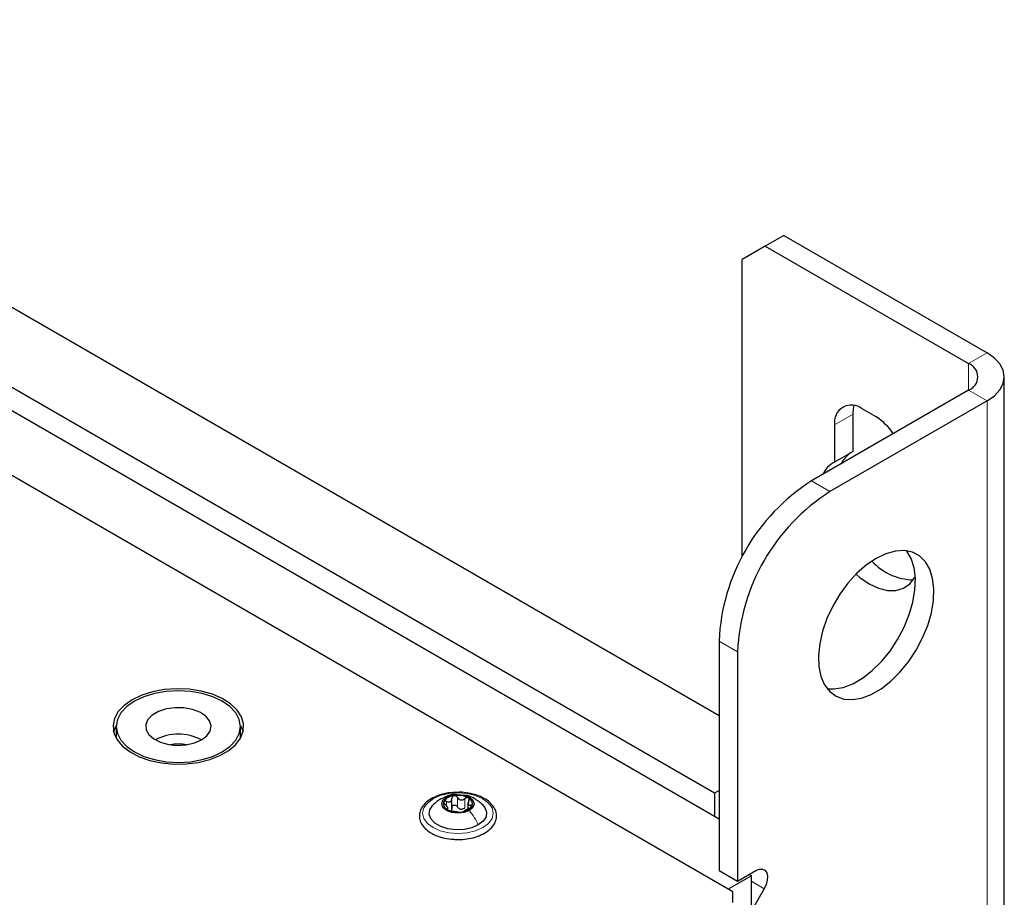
# Paper-space layout 'Blatt2' of a CAD drawing. Header units: millimetres. Extents: x 5 to 418, y 2 to 292.
# Tile 84 of 115: x 147 to 172, y 224 to 246. Entities that reach past the tile are written whole.
import ezdxf

# ---------------------------------------------------------------- set-up
doc = ezdxf.new("R2010")
doc.units = ezdxf.units.MM

psp = doc.layouts.new('Blatt2')

# ---------------------------------------------------------------- linework, layer by layer
at = {"color": 7, "linetype": 'Continuous', "lineweight": 25}
for p, q in [((164.718, 228.724), (112.745, 258.727)), ((165.071, 224.233), (107.088, 257.706)), ((164.6, 226.751), (110.977, 257.706)), ((110.306, 257.509), (164.718, 226.097)), ((166.368, 240.971), (165.896, 240.699)), ((166.368, 240.971), (171.553, 237.977)), ((165.896, 240.699), (165.307, 240.359)), ((165.896, 240.699), (171.082, 237.705)), ((165.307, 232.77), (165.307, 240.359)), ((171.992, 105.358), (171.992, 237.365)), ((171.082, 237.025), (167.075, 234.712)), ((171.553, 236.753), (167.546, 234.44)), ((168.725, 236.344), (168.371, 236.548)), ((168.135, 235.466), (168.135, 236.412)), ((167.664, 236.14), (167.664, 235.194)), ((168.135, 235.466), (167.664, 235.194)), ((164.718, 230.629), (164.718, 224.777)), ((165.189, 230.357), (165.189, 224.505)), ((149.346, 228.451), (149.346, 228.179)), ((152.512, 228.179), (152.512, 228.451)), ((149.346, 228.179), (149.347, 228.149)), ((152.511, 228.149), (152.512, 228.179)), ((164.718, 226.819), (164.6, 226.751)), ((164.6, 226.751), (164.6, 226.165)), ((157.906, 226.356), (157.906, 226.619)), ((158.315, 226.516), (158.315, 226.353)), ((157.803, 226.328), (157.803, 226.396)), ((164.718, 224.777), (165.189, 224.505)), ((165.189, 224.505), (165.66, 224.777)), ((165.543, 224.641), (164.953, 224.301)), ((165.484, 224.675), (165.543, 224.641)), ((165.543, 154.691), (165.543, 224.641)), ((165.071, 223.961), (165.071, 224.233)), ((165.869, 224.317), (165.543, 223.752))]:
    psp.add_line(p, q, dxfattribs=at)
at = {"color": 7, "linetype": 'Continuous', "lineweight": 18}
for p, q in [((171.082, 237.705), (171.553, 237.977)), ((171.082, 237.705), (171.082, 237.025)), ((171.082, 237.025), (171.553, 236.753)), ((171.553, 104.745), (171.553, 236.753)), ((168.135, 236.412), (167.664, 236.14)), ((167.075, 234.712), (167.546, 234.44)), ((165.189, 230.357), (164.718, 230.629)), ((157.771, 226.426), (157.771, 226.543)), ((158.047, 226.405), (158.047, 226.643)), ((158.232, 226.376), (158.232, 226.614)), ((157.783, 226.333), (157.783, 226.355)), ((158.384, 226.387), (158.384, 226.448)), ((165.543, 224.505), (165.869, 224.317))]:
    psp.add_line(p, q, dxfattribs=at)
at = {"color": 7, "linetype": 'Continuous', "lineweight": 25, "flags": 128}
for points in [[(171.553, 236.753), (171.739, 236.884), (171.878, 237.034), (171.963, 237.196), (171.992, 237.365), (171.963, 237.534), (171.878, 237.697), (171.739, 237.846), (171.553, 237.977)], [(168.135, 236.412), (168.149, 236.564), (168.166, 236.632)], [(168.725, 232.738), (168.476, 232.57), (168.234, 232.358), (168.006, 232.108), (167.799, 231.827), (167.619, 231.523), (167.47, 231.205), (167.358, 230.883), (167.284, 230.564), (167.253, 230.26), (167.263, 229.978), (167.316, 229.726), (167.409, 229.512), (167.54, 229.342), (167.705, 229.221), (167.9, 229.152), (168.118, 229.137), (168.353, 229.177), (168.6, 229.27), (168.849, 229.414), (169.096, 229.605), (169.331, 229.838), (169.549, 230.104), (169.744, 230.398), (169.909, 230.71), (170.04, 231.031), (170.133, 231.352), (170.186, 231.665), (170.196, 231.959), (170.165, 232.227), (170.091, 232.461), (169.979, 232.653), (169.83, 232.8), (169.65, 232.895), (169.443, 232.937), (169.215, 232.925), (168.973, 232.858), (168.725, 232.738)], [(167.474, 229.416), (167.646, 229.409), (167.882, 229.449), (168.128, 229.542), (168.378, 229.687), (168.624, 229.878), (168.86, 230.11), (169.078, 230.376), (169.272, 230.67), (169.438, 230.982), (169.569, 231.303), (169.662, 231.625), (169.714, 231.937), (169.725, 232.231), (169.693, 232.499), (169.62, 232.733), (169.508, 232.926), (169.503, 232.931)], [(168.212, 232.336), (168.311, 232.254), (168.548, 232.091), (168.785, 231.98), (169.014, 231.922), (169.227, 231.921), (169.418, 231.976), (169.579, 232.086), (169.705, 232.246), (169.723, 232.277)], [(149.75, 229.132), (149.549, 228.991), (149.397, 228.83), (149.3, 228.656), (149.263, 228.474), (149.285, 228.292), (149.367, 228.115), (149.506, 227.951), (149.696, 227.804), (149.93, 227.681), (150.201, 227.586), (150.498, 227.522), (150.81, 227.492), (151.127, 227.496), (151.436, 227.535), (151.728, 227.607), (151.99, 227.709), (152.214, 227.839), (152.392, 227.99), (152.517, 228.158), (152.584, 228.337), (152.591, 228.52), (152.539, 228.7), (152.428, 228.872), (152.263, 229.028), (152.05, 229.163), (151.796, 229.273), (151.511, 229.353), (151.205, 229.4), (150.889, 229.413), (150.575, 229.392), (150.273, 229.336), (149.995, 229.248), (149.75, 229.132)], [(152.049, 227.805), (152.245, 227.944), (152.392, 228.102), (152.482, 228.273), (152.512, 228.451), (152.482, 228.63), (152.392, 228.801), (152.245, 228.959), (152.049, 229.098), (151.809, 229.211), (151.535, 229.296), (151.238, 229.348), (150.929, 229.365), (150.62, 229.348), (150.323, 229.296), (150.049, 229.211), (149.809, 229.098), (149.613, 228.959), (149.466, 228.801), (149.376, 228.63), (149.346, 228.451), (149.376, 228.273), (149.466, 228.102), (149.613, 227.944), (149.809, 227.805), (150.049, 227.691), (150.323, 227.607), (150.62, 227.555), (150.929, 227.537), (151.238, 227.555), (151.535, 227.607), (151.809, 227.691), (152.049, 227.805)], [(151.518, 228.111), (151.655, 228.216), (151.739, 228.337), (151.762, 228.468), (151.723, 228.597), (151.626, 228.715), (151.477, 228.814), (151.287, 228.886), (151.071, 228.925), (150.844, 228.93), (150.623, 228.899), (150.425, 228.835), (150.265, 228.742), (150.154, 228.628), (150.1, 228.501), (150.108, 228.37), (150.176, 228.245), (150.301, 228.135), (150.472, 228.049), (150.677, 227.993), (150.901, 227.971), (151.126, 227.984), (151.337, 228.032), (151.518, 228.111)], [(149.279, 228.315), (149.341, 228.472), (149.347, 228.481)], [(152.511, 228.481), (152.573, 228.339), (152.579, 228.315)], [(158.351, 226.31), (158.217, 226.258), (158.059, 226.24), (157.901, 226.258), (157.767, 226.31), (157.678, 226.387), (157.646, 226.478), (157.678, 226.57), (157.767, 226.647)], [(157.767, 226.647), (157.901, 226.698), (158.059, 226.717), (158.217, 226.698), (158.351, 226.647), (158.44, 226.57), (158.471, 226.478), (158.44, 226.387), (158.351, 226.31)], [(158.578, 225.941), (158.41, 225.869), (158.215, 225.827), (158.007, 225.818), (157.803, 225.844), (157.62, 225.901), (157.472, 225.987), (157.372, 226.092), (157.328, 226.21), (157.342, 226.33), (157.415, 226.443), (157.42, 226.448)], [(158.689, 226.457), (158.746, 226.388), (158.79, 226.27), (158.776, 226.15), (158.703, 226.037), (158.578, 225.941)], [(165.66, 224.777), (165.746, 224.812), (165.824, 224.815), (165.888, 224.785), (165.933, 224.725), (165.954, 224.64), (165.949, 224.538), (165.92, 224.427), (165.869, 224.317)]]:
    psp.add_lwpolyline(points, dxfattribs=at)
at = {"color": 7, "linetype": 'Continuous', "lineweight": 18, "flags": 128}
psp.add_lwpolyline([(157.423, 226.608), (157.609, 226.69), (157.826, 226.742), (158.059, 226.76), (158.292, 226.742), (158.509, 226.69), (158.695, 226.608), (158.838, 226.5), (158.928, 226.375), (158.959, 226.24), (158.928, 226.106), (158.838, 225.98), (158.695, 225.873), (158.509, 225.79), (158.292, 225.738), (158.059, 225.721), (157.826, 225.738), (157.609, 225.79), (157.423, 225.873), (157.28, 225.98), (157.19, 226.106), (157.159, 226.24), (157.19, 226.375), (157.28, 226.5), (157.423, 226.608)], dxfattribs=at)
at = {"color": 7, "linetype": 'Continuous', "lineweight": 25}
for centre, radius, start, end in [((170.952, 237.365), 0.364, 290.7834, 69.2166), ((168.095, 236.21), 0.437, 50.7967, 189.214), ((167.984, 235.149), 1.406, 33.1023, 58.2158), ((168.471, 234.847), 0.706, 124.5094, 154.6115), ((167.987, 234.582), 0.692, 117.8802, 154.7213), ((169.815, 230.408), 5.102, 122.4871, 177.5129), ((170.287, 230.136), 5.102, 122.4873, 177.5127), ((169.708, 233.67), 1.481, 222.4461, 268.4947), ((150.929, 226.998), 1.259, 62.1017, 117.8983), ((150.929, 226.801), 1.202, 80.1124, 99.8876), ((157.852, 226.48), 0.165, 160.539, 249.2579), ((157.982, 226.346), 0.342, 93.4335, 146.5611), ((158.06, 226.12), 0.576, 62.6428, 99.7711), ((158.266, 226.477), 0.165, 340.539, 69.2579), ((158.058, 226.837), 0.576, 242.6428, 279.7711), ((158.162, 226.551), 0.211, 254.2708, 268.1431), ((158.136, 226.611), 0.342, 273.4335, 326.5611)]:
    psp.add_arc(centre, radius, start, end, dxfattribs=at)
for points, knots in [([(158.075, 226.773), (158.008, 226.772), (157.865, 226.77), (157.655, 226.728), (157.457, 226.658), (157.289, 226.56), (157.162, 226.437), (157.086, 226.296), (157.067, 226.146), (157.105, 226.004), (157.19, 225.876), (157.29, 225.788), (157.362, 225.744), (157.381, 225.733)], [0, 0, 0, 0, 0.086679, 0.18602, 0.285774, 0.386232, 0.487425, 0.587594, 0.683756, 0.776289, 0.868666, 0.964239, 1, 1, 1, 1]), ([(157.984, 225.575), (158.028, 225.572), (158.148, 225.566), (158.344, 225.59), (158.555, 225.643), (158.741, 225.727), (158.892, 225.837), (158.997, 225.969), (159.048, 226.116), (159.04, 226.264), (158.981, 226.4), (158.875, 226.521), (158.728, 226.624), (158.542, 226.706), (158.33, 226.756), (158.169, 226.778), (158.084, 226.774), (158.075, 226.773)], [0, 0, 0, 0, 0.043178, 0.116961, 0.19094, 0.26533, 0.340301, 0.415461, 0.48884, 0.558844, 0.627333, 0.696902, 0.76915, 0.842962, 0.916921, 0.990714, 1, 1, 1, 1]), ([(157.62, 226.604), (157.586, 226.582), (157.514, 226.537), (157.451, 226.478), (157.418, 226.446)], [0, 0, 0, 0, 0.4735862, 1, 1, 1, 1]), ([(158.036, 226.713), (158.02, 226.715), (157.942, 226.725), (157.808, 226.691), (157.704, 226.641), (157.654, 226.618)], [0, 0, 0, 0, 0.12537, 0.585999, 1, 1, 1, 1]), ([(157.697, 226.534), (157.695, 226.529), (157.693, 226.518), (157.7, 226.499), (157.714, 226.479), (157.727, 226.468), (157.734, 226.462)], [0, 0, 0, 0, 0.249857, 0.499466, 0.749011, 1, 1, 1, 1]), ([(157.771, 226.543), (157.764, 226.546), (157.748, 226.552), (157.725, 226.553), (157.706, 226.548), (157.7, 226.539), (157.697, 226.534)], [0, 0, 0, 0, 0.249807, 0.500055, 0.750309, 1, 1, 1, 1]), ([(157.771, 226.543), (157.788, 226.537), (157.814, 226.528), (157.846, 226.53), (157.869, 226.538), (157.886, 226.553), (157.903, 226.58), (157.905, 226.605), (157.906, 226.621)], [0, 0, 0, 0, 0.2491679, 0.3743031, 0.4989033, 0.6239875, 0.7497462, 1, 1, 1, 1]), ([(157.962, 226.688), (157.954, 226.685), (157.937, 226.681), (157.919, 226.665), (157.908, 226.644), (157.907, 226.629), (157.906, 226.621)], [0, 0, 0, 0, 0.250033, 0.499632, 0.749228, 1, 1, 1, 1]), ([(158.047, 226.643), (158.043, 226.65), (158.034, 226.664), (158.013, 226.679), (157.988, 226.689), (157.971, 226.688), (157.962, 226.688)], [0, 0, 0, 0, 0.249815, 0.499908, 0.75012, 1, 1, 1, 1]), ([(158.047, 226.643), (158.057, 226.628), (158.071, 226.606), (158.102, 226.587), (158.128, 226.578), (158.156, 226.578), (158.193, 226.587), (158.216, 226.603), (158.232, 226.614)], [0, 0, 0, 0, 0.249199, 0.374336, 0.49893, 0.624007, 0.749759, 1, 1, 1, 1]), ([(158.694, 226.452), (158.625, 226.51), (158.504, 226.61), (158.338, 226.688), (158.25, 226.694), (158.228, 226.695)], [0, 0, 0, 0, 0.507466, 0.877443, 1, 1, 1, 1]), ([(158.324, 226.632), (158.317, 226.634), (158.304, 226.64), (158.278, 226.638), (158.253, 226.63), (158.239, 226.62), (158.232, 226.614)], [0, 0, 0, 0, 0.249991, 0.499611, 0.749127, 1, 1, 1, 1]), ([(158.335, 226.555), (158.328, 226.539), (158.316, 226.516), (158.315, 226.487), (158.319, 226.469), (158.329, 226.456), (158.349, 226.445), (158.37, 226.447), (158.384, 226.448)], [0, 0, 0, 0, 0.249201, 0.374338, 0.498932, 0.624008, 0.74976, 1, 1, 1, 1]), ([(158.335, 226.555), (158.338, 226.562), (158.346, 226.577), (158.347, 226.599), (158.341, 226.619), (158.33, 226.627), (158.324, 226.632)], [0, 0, 0, 0, 0.249852, 0.499902, 0.750115, 1, 1, 1, 1]), ([(157.783, 226.355), (157.79, 226.358), (157.802, 226.361), (157.803, 226.374), (157.799, 226.388), (157.789, 226.405), (157.769, 226.431), (157.748, 226.45), (157.734, 226.462)], [0, 0, 0, 0, 0.249201, 0.374338, 0.498932, 0.624008, 0.74976, 1, 1, 1, 1]), ([(157.783, 226.355), (157.779, 226.355), (157.772, 226.353), (157.771, 226.346), (157.777, 226.336), (157.788, 226.329), (157.794, 226.325)], [0, 0, 0, 0, 0.249852, 0.499902, 0.750115, 1, 1, 1, 1]), ([(157.794, 226.325), (157.801, 226.322), (157.814, 226.315), (157.84, 226.306), (157.865, 226.299), (157.879, 226.297), (157.886, 226.296)], [0, 0, 0, 0, 0.249991, 0.499611, 0.749127, 1, 1, 1, 1]), ([(157.906, 226.383), (157.906, 226.37), (157.905, 226.344), (157.891, 226.325), (157.885, 226.315)], [0, 0, 0, 0, 0.50155, 1, 1, 1, 1]), ([(158.071, 226.267), (158.061, 226.269), (158.047, 226.271), (158.016, 226.274), (157.99, 226.278), (157.962, 226.283), (157.925, 226.29), (157.902, 226.293), (157.886, 226.296)], [0, 0, 0, 0, 0.249199, 0.374336, 0.49893, 0.624007, 0.749759, 1, 1, 1, 1]), ([(157.906, 226.383), (157.907, 226.391), (157.908, 226.406), (157.919, 226.427), (157.937, 226.442), (157.961, 226.451), (157.988, 226.45), (158.013, 226.441), (158.034, 226.426), (158.043, 226.412), (158.047, 226.405)], [0, 0, 0, 0, 0.125193, 0.249438, 0.374279, 0.499024, 0.623869, 0.749369, 0.87443, 1, 1, 1, 1]), ([(158.104, 226.349), (158.092, 226.356), (158.068, 226.37), (158.054, 226.393), (158.047, 226.405)], [0, 0, 0, 0, 0.498457, 1, 1, 1, 1]), ([(158.071, 226.267), (158.075, 226.267), (158.084, 226.265), (158.105, 226.265), (158.13, 226.266), (158.147, 226.268), (158.156, 226.269)], [0, 0, 0, 0, 0.249815, 0.499908, 0.75012, 1, 1, 1, 1]), ([(158.232, 226.376), (158.22, 226.367), (158.197, 226.35), (158.169, 226.344), (158.155, 226.341)], [0, 0, 0, 0, 0.501552, 1, 1, 1, 1]), ([(158.156, 226.269), (158.164, 226.271), (158.181, 226.274), (158.199, 226.28), (158.21, 226.285), (158.211, 226.288), (158.212, 226.289)], [0, 0, 0, 0, 0.250033, 0.499632, 0.749228, 1, 1, 1, 1]), ([(158.347, 226.367), (158.33, 226.36), (158.304, 226.348), (158.272, 226.331), (158.249, 226.319), (158.232, 226.308), (158.215, 226.297), (158.213, 226.292), (158.212, 226.289)], [0, 0, 0, 0, 0.249168, 0.374303, 0.498903, 0.623987, 0.749746, 1, 1, 1, 1]), ([(158.347, 226.367), (158.354, 226.37), (158.37, 226.377), (158.393, 226.391), (158.412, 226.407), (158.418, 226.417), (158.421, 226.422)], [0, 0, 0, 0, 0.249807, 0.500055, 0.750309, 1, 1, 1, 1]), ([(158.421, 226.422), (158.423, 226.427), (158.425, 226.436), (158.418, 226.446), (158.404, 226.45), (158.391, 226.449), (158.384, 226.448)], [0, 0, 0, 0, 0.249857, 0.499466, 0.749011, 1, 1, 1, 1]), ([(157.381, 225.733), (157.411, 225.716), (157.499, 225.669), (157.669, 225.614), (157.845, 225.577), (157.953, 225.575), (157.984, 225.575)], [0, 0, 0, 0, 0.180167, 0.52014, 0.85956, 1, 1, 1, 1])]:
    psp.add_open_spline(points, degree=3, knots=knots, dxfattribs=at)
at = {"color": 7, "linetype": 'Continuous', "lineweight": 18}
psp.add_open_spline([(157.622, 226.6), (157.629, 226.606), (157.668, 226.637), (157.722, 226.642), (157.767, 226.647)], degree=3, knots=[0, 0, 0, 0, 0.162643, 1, 1, 1, 1], dxfattribs=at)
psp.add_open_spline([(158.578, 225.941), (158.546, 226.007), (158.482, 226.138), (158.394, 226.253), (158.351, 226.31)], degree=3, dxfattribs=at)

doc.saveas('drawing.dxf')
